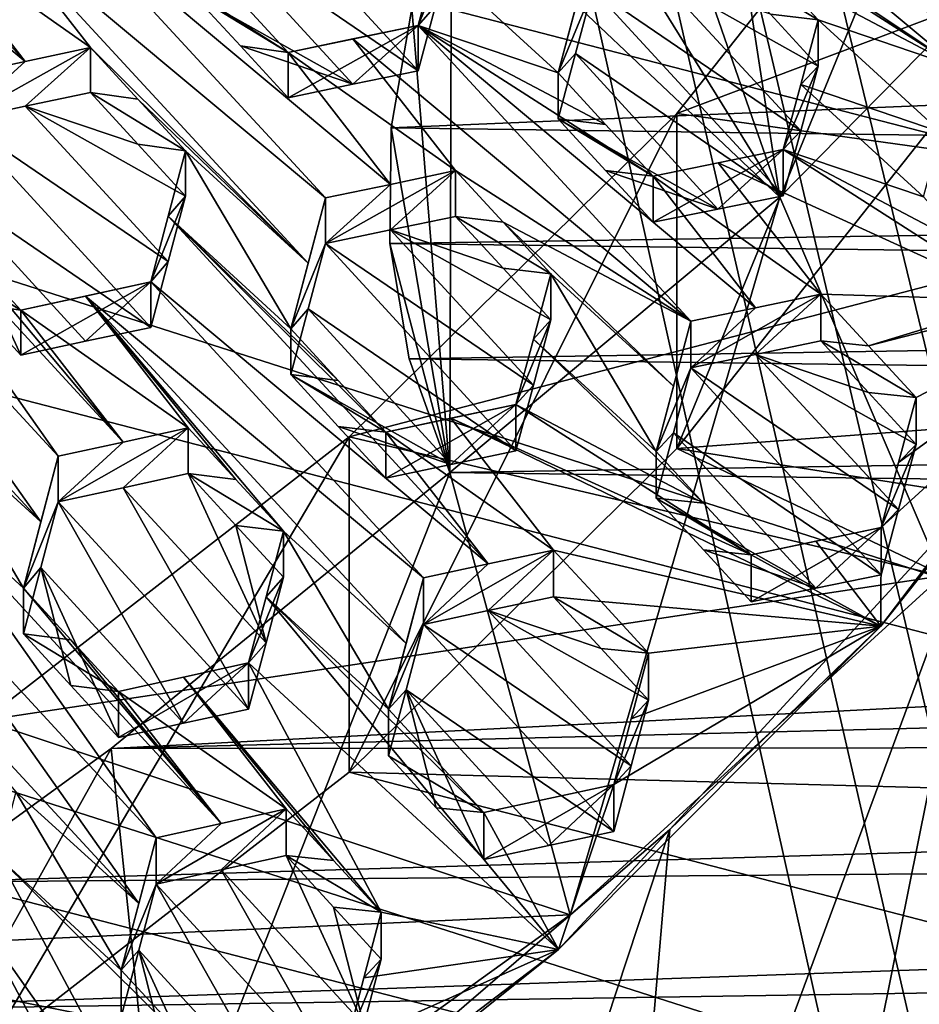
# Model space of a CAD drawing. Header units: metres. Extents: x -22 to 22, y 0 to 204.
# Tile 117 of 256: x 4.4 to 6.14, y 12.43 to 14.33. Entities that reach past the tile are written whole.
import ezdxf

# ---------------------------------------------------------------- set-up
doc = ezdxf.new("R2010")
doc.units = ezdxf.units.M
doc.layers.add('solid_002_SW0002', color=7, linetype='CONTINUOUS')
doc.layers.add('solid_002_SW0002_01', color=7, linetype='CONTINUOUS')

msp = doc.modelspace()

# ---------------------------------------------------------------- linework, layer by layer
at = {"layer": 'solid_002_SW0002'}
for points in [[(7.330033, 6.201028, 222.337723), (-0.000125, 6.009099, 222.530045), (-0.000125, 39.062069, 222.530045)], [(7.539723, 6.213904, 222.33223), (7.330033, 6.201028, 222.337723), (-0.000125, 39.062069, 222.530045)], [(7.745979, 6.240901, 222.326813), (7.539723, 6.213904, 222.33223), (-0.000125, 39.062069, 222.530045)], [(7.948801, 6.282018, 222.321487), (7.745979, 6.240901, 222.326813), (-0.000125, 39.062069, 222.530045)], [(8.148396, 6.337333, 222.316254), (7.948801, 6.282018, 222.321487), (-0.000125, 39.062069, 222.530045)], [(8.346459, 6.407481, 222.311066), (8.148396, 6.337333, 222.316254), (-0.000125, 39.062069, 222.530045)], [(8.540717, 6.491611, 222.305969), (8.346459, 6.407481, 222.311066), (-0.000125, 39.062069, 222.530045)], [(8.727814, 6.588467, 222.301056), (8.540717, 6.491611, 222.305969), (-0.000125, 39.062069, 222.530045)], [(8.906004, 6.697614, 222.296387), (8.727814, 6.588467, 222.301056), (-0.000125, 39.062069, 222.530045)], [(9.077606, 6.820176, 222.29187), (8.906004, 6.697614, 222.296387), (-0.000125, 39.062069, 222.530045)], [(9.240612, 6.954489, 222.287598), (9.077606, 6.820176, 222.29187), (-0.000125, 39.062069, 222.530045)], [(9.392625, 7.09867, 222.283615), (9.240612, 6.954489, 222.287598), (-0.000125, 39.062069, 222.530045)], [(9.533943, 7.253393, 222.279907), (9.392625, 7.09867, 222.283615), (-0.000125, 39.062069, 222.530045)], [(9.665215, 7.418948, 222.276459), (9.533943, 7.253393, 222.279907), (-0.000125, 39.062069, 222.530045)], [(9.784578, 7.59288, 222.273331), (9.665215, 7.418948, 222.276459), (-0.000125, 39.062069, 222.530045)], [(9.89038, 7.773118, 222.270554), (9.784578, 7.59288, 222.273331), (-0.000125, 39.062069, 222.530045)], [(9.983701, 7.961953, 222.268112), (9.89038, 7.773118, 222.270554), (-0.000125, 39.062069, 222.530045)], [(10.064153, 8.15771, 222.265991), (9.983701, 7.961953, 222.268112), (-0.000125, 39.062069, 222.530045)], [(10.130554, 8.357121, 222.264252), (10.064153, 8.15771, 222.265991), (-0.000125, 39.062069, 222.530045)], [(10.182102, 8.557965, 222.262894), (10.130554, 8.357121, 222.264252), (-0.000125, 39.062069, 222.530045)], [(10.219395, 8.761897, 222.261917), (10.182102, 8.557965, 222.262894), (-0.000125, 39.062069, 222.530045)], [(10.242505, 8.96912, 222.261322), (10.219395, 8.761897, 222.261917), (-0.000125, 39.062069, 222.530045)], [(10.251433, 9.179632, 222.261078), (10.242505, 8.96912, 222.261322), (-0.000125, 39.062069, 222.530045)], [(10.452456, 38.787868, 222.255814), (10.251433, 9.179632, 222.261078), (-0.000125, 39.062069, 222.530045)], [(15.431576, 33.648762, 223.952362), (-15.431306, 33.548271, 223.951843), (-15.319921, 9.159238, 223.824142)], [(8.043475, 12.659388, 197.128784), (-8.043475, 16.822996, 196.013153), (-7.7389, 17.710806, 195.775253)], [(7.7389, 11.77158, 197.366669), (-8.239264, 15.907071, 196.25856), (-8.043475, 16.822996, 196.013153)], [(7.7389, 11.77158, 197.366669), (-8.323321, 14.981074, 196.506683), (-8.239264, 15.907071, 196.25856)], [(7.332353, 10.929029, 197.592422), (-8.29563, 14.043318, 196.757965), (-8.323321, 14.981074, 196.506683)], [(7.7389, 11.77158, 197.366669), (7.332353, 10.929029, 197.592422), (-8.323321, 14.981074, 196.506683)], [(6.822947, 10.130286, 197.806458), (-8.155832, 13.118854, 197.005661), (-8.29563, 14.043318, 196.757965)], [(7.332353, 10.929029, 197.592422), (6.822947, 10.130286, 197.806458), (-8.29563, 14.043318, 196.757965)], [(6.223329, 9.397194, 198.002884), (-7.90552, 12.214004, 197.248123), (-8.155832, 13.118854, 197.005661)], [(6.822947, 10.130286, 197.806458), (6.223329, 9.397194, 198.002884), (-8.155832, 13.118854, 197.005661)]]:
    msp.add_3dface(points, dxfattribs=at)
at = {"layer": 'solid_002_SW0002_01'}
for points in [[(15.431576, 33.648762, 223.952362), (-15.319921, 9.159238, 223.824142), (15.31992, 9.159238, 223.824142)], [(8.239264, 13.575314, 196.883362), (-7.7389, 17.710806, 195.775253), (8.323321, 14.50131, 196.635239)], [(8.043475, 12.659388, 197.128784), (-7.7389, 17.710806, 195.775253), (8.239264, 13.575314, 196.883362)], [(7.7389, 11.77158, 197.366669), (-8.043475, 16.822996, 196.013153), (8.043475, 12.659388, 197.128784)], [(5.868551, 13.991044, 217.529251), (5.488754, 15.084814, 217.832794), (5.661208, 15.337448, 217.791718)], [(6.448062, 14.580951, 217.371185), (5.868551, 13.991044, 217.529251), (5.661208, 15.337448, 217.791718)], [(5.868551, 13.991044, 217.529251), (5.345315, 14.835557, 217.856033), (5.488754, 15.084814, 217.832794)], [(3.793685, 14.924426, 211.29599), (3.759967, 14.797498, 211.308502), (4.411679, 14.25301, 211.181732)], [(4.214138, 14.507664, 211.216629), (3.793685, 14.924426, 211.29599), (4.411679, 14.25301, 211.181732)], [(5.669663, 13.505888, 210.929947), (5.669669, 14.152943, 213.344772), (6.220949, 14.849148, 213.158218)], [(5.669663, 13.505888, 210.929947), (6.220949, 14.849148, 213.158218), (6.220942, 14.202089, 210.743408)], [(6.220949, 14.849148, 213.158218), (5.669669, 14.152943, 213.344772), (7.360616, 14.789499, 213.17421)], [(5.868551, 13.991044, 217.529251), (5.234831, 14.591885, 217.86232), (5.345315, 14.835557, 217.856033)], [(6.337752, 14.266387, 210.697647), (5.686407, 14.811313, 210.825653), (5.560082, 14.785991, 210.861938)], [(5.686407, 14.811313, 210.825653), (6.464002, 14.291656, 210.66124), (6.140577, 14.520069, 210.728531)], [(6.337752, 14.266387, 210.697647), (6.464002, 14.291656, 210.66124), (5.686407, 14.811313, 210.825653)], [(3.759967, 14.797498, 211.308502), (4.286607, 14.22617, 211.211044), (4.411679, 14.25301, 211.181732)], [(5.669669, 14.152943, 213.344772), (6.818501, 13.993216, 213.387573), (7.360616, 14.789499, 213.17421)], [(5.560082, 14.785991, 210.861938), (5.435452, 14.760889, 210.897278), (6.213047, 14.241324, 210.733215)], [(6.337752, 14.266387, 210.697647), (5.560082, 14.785991, 210.861938), (6.213047, 14.241324, 210.733215)], [(5.758876, 14.532495, 210.830063), (6.213047, 14.241324, 210.733215), (5.435452, 14.760889, 210.897278)], [(4.769215, 14.509166, 210.757019), (5.170218, 14.235041, 210.669373), (4.802795, 14.634742, 210.74147)], [(5.203866, 14.360771, 210.653427), (4.802795, 14.634742, 210.74147), (5.170218, 14.235041, 210.669373)], [(5.231467, 13.459406, 217.671707), (5.158511, 14.355242, 217.85289), (5.234831, 14.591885, 217.86232)], [(5.868551, 13.991044, 217.529251), (5.231467, 13.459406, 217.671707), (5.234831, 14.591885, 217.86232)], [(6.181967, 13.260321, 213.583939), (5.868551, 13.991044, 217.529251), (6.448062, 14.580951, 217.371185)], [(4.465093, 14.560892, 211.155472), (4.339141, 14.534264, 211.186478), (4.991733, 13.989669, 211.058411)], [(4.465093, 14.560892, 211.155472), (4.991733, 13.989669, 211.058411), (5.116718, 14.015999, 211.027283)], [(4.919263, 14.270481, 211.061447), (4.465093, 14.560892, 211.155472), (5.116718, 14.015999, 211.027283)], [(4.919263, 14.270481, 211.061447), (4.827249, 14.370269, 211.078339), (4.465093, 14.560892, 211.155472)], [(4.339141, 14.534264, 211.186478), (4.214138, 14.507664, 211.216629), (4.537562, 14.279854, 211.151596)], [(4.339141, 14.534264, 211.186478), (4.958176, 13.863686, 211.072128), (4.991733, 13.989669, 211.058411)], [(4.339141, 14.534264, 211.186478), (4.537562, 14.279854, 211.151596), (4.958176, 13.863686, 211.072128)], [(5.850458, 14.433335, 210.813843), (6.213047, 14.241324, 210.733215), (5.758876, 14.532495, 210.830063)], [(4.214138, 14.507664, 211.216629), (4.411679, 14.25301, 211.181732), (4.537562, 14.279854, 211.151596)], [(4.769215, 14.509166, 210.757019), (4.735552, 14.38308, 210.771866), (5.044162, 14.209051, 210.702881)], [(4.769215, 14.509166, 210.757019), (5.044162, 14.209051, 210.702881), (5.170218, 14.235041, 210.669373)], [(5.237462, 14.48612, 210.636795), (5.170218, 14.322774, 210.996796), (5.203866, 14.44837, 210.980347)], [(5.203866, 14.360771, 210.653427), (5.170218, 14.322774, 210.996796), (5.237462, 14.48612, 210.636795)], [(5.440678, 14.231132, 210.934784), (5.507921, 14.481623, 210.900009), (5.474318, 14.356535, 210.917725)], [(5.507921, 14.393456, 210.570969), (5.507921, 14.481623, 210.900009), (5.440678, 14.231132, 210.934784)], [(12.785872, 14.445898, 217.658936), (5.158511, 14.355242, 217.85289), (5.118483, 14.125289, 217.828812)], [(12.819774, 14.018957, 217.607788), (12.785872, 14.445898, 217.658936), (5.118483, 14.125289, 217.828812)], [(5.440678, 14.231132, 210.934784), (5.203866, 14.44837, 210.980347), (5.170218, 14.322774, 210.996796)], [(5.440678, 14.231132, 210.934784), (5.474318, 14.356535, 210.917725), (5.203866, 14.44837, 210.980347)], [(5.758876, 14.443876, 210.499344), (5.942587, 14.333577, 210.797501), (5.850458, 14.433335, 210.813843)], [(5.850461, 14.344373, 210.481842), (5.942587, 14.333577, 210.797501), (5.758876, 14.443876, 210.499344)], [(5.850458, 14.433335, 210.813843), (5.942587, 14.333577, 210.797501), (6.213047, 14.241324, 210.733215)], [(5.632632, 14.418574, 210.535614), (5.507921, 14.393456, 210.570969), (5.908978, 14.11927, 210.482346)], [(5.632632, 14.418574, 210.535614), (5.908978, 14.11927, 210.482346), (5.942587, 14.244272, 210.464218)], [(5.850461, 14.344373, 210.481842), (5.632632, 14.418574, 210.535614), (5.942587, 14.244272, 210.464218)], [(5.507921, 14.393456, 210.570969), (5.440678, 14.231132, 210.934784), (5.47432, 14.26825, 210.588211)], [(5.507921, 14.393456, 210.570969), (5.47432, 14.26825, 210.588211), (5.875344, 13.994005, 210.499817)], [(5.507921, 14.393456, 210.570969), (5.875344, 13.994005, 210.499817), (5.908978, 14.11927, 210.482346)], [(4.827249, 14.370269, 211.078339), (4.919263, 14.270481, 211.061447), (4.735552, 14.38308, 210.771866)], [(4.827248, 14.283292, 210.753738), (4.735552, 14.38308, 210.771866), (4.919263, 14.270481, 211.061447)], [(4.827248, 14.283292, 210.753738), (5.044162, 14.209051, 210.702881), (4.735552, 14.38308, 210.771866)], [(5.231467, 13.459406, 217.671707), (5.118483, 14.125289, 217.828812), (5.158511, 14.355242, 217.85289)], [(5.203866, 14.360771, 210.653427), (5.170218, 14.235041, 210.669373), (5.170218, 14.322774, 210.996796)], [(5.850461, 14.344373, 210.481842), (5.942587, 14.244272, 210.464218), (5.942587, 14.333577, 210.797501)], [(5.908978, 14.208695, 210.816071), (6.179432, 14.116556, 210.752274), (5.942587, 14.333577, 210.797501)], [(5.908978, 14.208695, 210.816071), (5.942587, 14.333577, 210.797501), (5.942587, 14.244272, 210.464218)], [(5.942587, 14.333577, 210.797501), (6.179432, 14.116556, 210.752274), (6.213047, 14.241324, 210.733215)], [(5.170218, 14.322774, 210.996796), (4.919263, 14.270481, 211.061447), (5.04418, 14.296582, 211.029541)], [(4.919263, 14.183152, 210.735535), (4.919263, 14.270481, 211.061447), (5.170218, 14.322774, 210.996796)], [(5.044162, 14.209051, 210.702881), (4.919263, 14.183152, 210.735535), (5.170218, 14.322774, 210.996796)], [(5.044162, 14.209051, 210.702881), (5.170218, 14.322774, 210.996796), (5.170218, 14.235041, 210.669373)], [(5.170218, 14.322774, 210.996796), (5.04418, 14.296582, 211.029541), (5.696859, 13.751789, 210.900635)], [(5.53233, 14.131788, 210.918152), (5.170218, 14.322774, 210.996796), (5.62439, 14.032, 210.901428)], [(5.821785, 13.777715, 210.868057), (5.62439, 14.032, 210.901428), (5.170218, 14.322774, 210.996796)], [(5.821785, 13.777715, 210.868057), (5.170218, 14.322774, 210.996796), (5.696859, 13.751789, 210.900635)], [(5.53233, 14.131788, 210.918152), (5.440678, 14.231132, 210.934784), (5.170218, 14.322774, 210.996796)], [(5.04418, 14.296582, 211.029541), (4.919263, 14.270481, 211.061447), (5.242688, 14.042392, 210.995377)], [(5.04418, 14.296582, 211.029541), (5.242688, 14.042392, 210.995377), (5.696859, 13.751789, 210.900635)], [(4.537562, 14.279854, 211.151596), (4.411679, 14.25301, 211.181732), (4.286607, 14.139943, 210.889252)], [(4.411686, 14.166608, 210.859268), (4.537562, 14.279854, 211.151596), (4.286607, 14.139943, 210.889252)], [(4.411686, 14.166608, 210.859268), (4.537562, 14.193267, 210.828445), (4.537562, 14.279854, 211.151596)], [(4.62933, 14.180306, 211.134644), (4.537562, 14.279854, 211.151596), (4.537562, 14.193267, 210.828445)], [(4.62933, 14.180306, 211.134644), (4.958176, 13.863686, 211.072128), (4.537562, 14.279854, 211.151596)], [(4.827248, 14.283292, 210.753738), (4.919263, 14.270481, 211.061447), (4.919263, 14.183152, 210.735535)], [(4.827248, 14.283292, 210.753738), (4.919263, 14.183152, 210.735535), (5.044162, 14.209051, 210.702881)], [(4.919263, 14.270481, 211.061447), (5.116718, 14.015999, 211.027283), (5.242688, 14.042392, 210.995377)], [(5.47432, 14.26825, 210.588211), (5.440678, 14.142705, 210.604767), (5.749234, 13.968377, 210.534729)], [(5.47432, 14.26825, 210.588211), (5.440678, 14.231132, 210.934784), (5.440678, 14.142705, 210.604767)], [(5.47432, 14.26825, 210.588211), (5.749234, 13.968377, 210.534729), (5.875344, 13.994005, 210.499817)], [(4.411679, 14.25301, 211.181732), (4.286607, 14.22617, 211.211044), (4.286607, 14.139943, 210.889252)], [(5.875344, 14.083554, 210.834015), (5.908978, 14.208695, 210.816071), (5.942587, 14.244272, 210.464218)], [(5.908978, 14.11927, 210.482346), (5.875344, 14.083554, 210.834015), (5.942587, 14.244272, 210.464218)], [(5.440678, 14.142705, 210.604767), (5.440678, 14.231132, 210.934784), (5.53233, 14.131788, 210.918152)], [(5.669663, 13.505888, 210.929947), (6.220942, 14.202089, 210.743408), (7.701801, 13.658359, 210.889099)], [(5.875344, 14.083554, 210.834015), (6.145803, 13.991569, 210.770721), (5.908978, 14.208695, 210.816071)], [(5.908978, 14.208695, 210.816071), (6.145803, 13.991569, 210.770721), (6.179432, 14.116556, 210.752274)], [(3.982657, 14.189937, 211.278748), (3.948905, 14.062293, 211.289063), (4.475545, 13.49107, 211.192017)], [(3.982657, 14.189937, 211.278748), (4.475545, 13.49107, 211.192017), (4.600774, 13.518469, 211.164627)], [(4.219364, 13.972498, 211.233948), (3.982657, 14.189937, 211.278748), (4.600774, 13.518469, 211.164627)], [(4.629331, 14.093369, 210.810196), (4.537562, 14.193267, 210.828445), (4.411686, 14.166608, 210.859268)], [(4.62933, 14.180306, 211.134644), (4.537562, 14.193267, 210.828445), (4.721274, 14.080567, 211.117661)], [(4.629331, 14.093369, 210.810196), (4.721274, 14.080567, 211.117661), (4.537562, 14.193267, 210.828445)], [(4.62933, 14.180306, 211.134644), (4.721274, 14.080567, 211.117661), (4.958176, 13.863686, 211.072128)], [(4.687731, 13.866997, 210.80426), (4.411686, 14.166608, 210.859268), (4.286607, 14.139943, 210.889252)], [(4.629331, 14.093369, 210.810196), (4.411686, 14.166608, 210.859268), (4.721274, 13.993281, 210.791901)], [(4.687731, 13.866997, 210.80426), (4.721274, 13.993281, 210.791901), (4.411686, 14.166608, 210.859268)], [(5.941826, 11.785501, 211.339172), (6.808743, 14.178736, 210.697906), (6.275728, 13.442966, 210.89505)], [(5.941826, 11.785501, 211.339172), (6.319546, 12.129995, 211.246857), (6.808743, 14.178736, 210.697906)], [(5.669669, 14.152943, 213.344772), (5.037236, 13.528365, 213.512115), (6.818501, 13.993216, 213.387573)], [(5.037237, 12.881317, 211.097305), (5.037236, 13.528365, 213.512115), (5.669669, 14.152943, 213.344772)], [(5.037237, 12.881317, 211.097305), (5.669669, 14.152943, 213.344772), (5.669663, 13.505888, 210.929947)], [(5.53233, 14.131788, 210.918152), (5.62439, 14.032, 210.901428), (5.440678, 14.142705, 210.604767)], [(5.440678, 14.142705, 210.604767), (5.62439, 14.032, 210.901428), (5.532328, 14.043017, 210.586838)], [(5.440678, 14.142705, 210.604767), (5.532328, 14.043017, 210.586838), (5.749234, 13.968377, 210.534729)], [(4.253096, 14.013431, 210.900314), (4.65403, 13.739944, 210.81604), (4.286607, 14.139943, 210.889252)], [(4.687731, 13.866997, 210.80426), (4.286607, 14.139943, 210.889252), (4.65403, 13.739944, 210.81604)], [(5.231467, 13.459406, 217.671707), (5.11543, 13.901869, 217.790985), (5.118483, 14.125289, 217.828812)], [(12.819774, 14.018957, 217.607788), (5.118483, 14.125289, 217.828812), (5.11543, 13.901869, 217.790985)], [(5.908978, 14.11927, 210.482346), (5.875344, 13.994005, 210.499817), (5.875344, 14.083554, 210.834015)], [(4.629331, 14.093369, 210.810196), (4.721274, 13.993281, 210.791901), (4.721274, 14.080567, 211.117661)], [(4.721274, 14.080567, 211.117661), (4.687733, 13.954453, 211.130646), (4.92449, 13.737056, 211.085266)], [(4.721274, 13.993281, 210.791901), (4.687733, 13.954453, 211.130646), (4.721274, 14.080567, 211.117661)], [(4.721274, 14.080567, 211.117661), (4.92449, 13.737056, 211.085266), (4.958176, 13.863686, 211.072128)], [(5.62439, 14.032, 210.901428), (5.74925, 14.057712, 210.868118), (5.875344, 14.083554, 210.834015)], [(5.62439, 13.94288, 210.568817), (5.62439, 14.032, 210.901428), (5.875344, 14.083554, 210.834015)], [(5.749234, 13.968377, 210.534729), (5.62439, 13.94288, 210.568817), (5.875344, 14.083554, 210.834015)], [(5.749234, 13.968377, 210.534729), (5.875344, 14.083554, 210.834015), (5.875344, 13.994005, 210.499817)], [(6.329515, 13.792552, 210.737793), (5.875344, 14.083554, 210.834015), (5.74925, 14.057712, 210.868118)], [(6.23743, 13.892311, 210.754303), (6.145803, 13.991569, 210.770721), (5.875344, 14.083554, 210.834015)], [(6.329515, 13.792552, 210.737793), (6.23743, 13.892311, 210.754303), (5.875344, 14.083554, 210.834015)], [(4.442052, 13.364313, 211.201904), (3.948905, 14.062293, 211.289063), (3.823243, 14.034553, 211.315628)], [(4.442052, 13.364313, 211.201904), (4.475545, 13.49107, 211.192017), (3.948905, 14.062293, 211.289063)], [(5.947814, 13.803745, 210.834732), (5.74925, 14.057712, 210.868118), (5.62439, 14.032, 210.901428)], [(6.329515, 13.792552, 210.737793), (5.74925, 14.057712, 210.868118), (5.947814, 13.803745, 210.834732)], [(4.442052, 13.364313, 211.201904), (3.823243, 14.034553, 211.315628), (4.205086, 13.580638, 211.246292)], [(5.242688, 14.042392, 210.995377), (4.991733, 13.901714, 210.730164), (5.116724, 13.927853, 210.698318)], [(5.242688, 14.042392, 210.995377), (5.116718, 14.015999, 211.027283), (4.991733, 13.901714, 210.730164)], [(5.242688, 14.042392, 210.995377), (5.116724, 13.927853, 210.698318), (5.242688, 13.954045, 210.665665)], [(5.334388, 13.94295, 210.978561), (5.242688, 14.042392, 210.995377), (5.242688, 13.954045, 210.665665)], [(5.334388, 13.94295, 210.978561), (5.696859, 13.751789, 210.900635), (5.242688, 14.042392, 210.995377)], [(5.532328, 14.043017, 210.586838), (5.62439, 14.032, 210.901428), (5.62439, 13.94288, 210.568817)], [(5.532328, 14.043017, 210.586838), (5.62439, 13.94288, 210.568817), (5.749234, 13.968377, 210.534729)], [(5.821785, 13.777715, 210.868057), (5.947814, 13.803745, 210.834732), (5.62439, 14.032, 210.901428)], [(4.253096, 14.013431, 210.900314), (4.528248, 13.712955, 210.845535), (4.65403, 13.739944, 210.81604)], [(4.253096, 14.013431, 210.900314), (4.403076, 13.685925, 210.874252), (4.528248, 13.712955, 210.845535)], [(4.311132, 13.786015, 210.892548), (4.403076, 13.685925, 210.874252), (4.253096, 14.013431, 210.900314)], [(5.116718, 14.015999, 211.027283), (4.991733, 13.989669, 211.058411), (4.991733, 13.901714, 210.730164)], [(12.847267, 13.802422, 217.561798), (12.819774, 14.018957, 217.607788), (5.11543, 13.901869, 217.790985)], [(4.721274, 13.993281, 210.791901), (4.65403, 13.827569, 211.143066), (4.687733, 13.954453, 211.130646)], [(4.687731, 13.866997, 210.80426), (4.65403, 13.827569, 211.143066), (4.721274, 13.993281, 210.791901)], [(4.92449, 13.737056, 211.085266), (4.991733, 13.901714, 210.730164), (4.991733, 13.989669, 211.058411)], [(4.958176, 13.863686, 211.072128), (4.92449, 13.737056, 211.085266), (4.991733, 13.989669, 211.058411)], [(5.037236, 13.528365, 213.512115), (6.181967, 13.260321, 213.583939), (6.818501, 13.993216, 213.387573)], [(5.463736, 12.606127, 213.759232), (5.231467, 13.459406, 217.671707), (5.868551, 13.991044, 217.529251)], [(6.181967, 13.260321, 213.583939), (5.463736, 12.606127, 213.759232), (5.868551, 13.991044, 217.529251)], [(4.219364, 13.972498, 211.233948), (4.600774, 13.518469, 211.164627), (4.403076, 13.773211, 211.200012)], [(4.219364, 13.885911, 210.910797), (4.219364, 13.972498, 211.233948), (4.403076, 13.773211, 211.200012)], [(5.30582, 13.283112, 211.016342), (4.687733, 13.954453, 211.130646), (4.65403, 13.827569, 211.143066)], [(5.016292, 13.637466, 211.068283), (4.92449, 13.737056, 211.085266), (4.687733, 13.954453, 211.130646)], [(5.108202, 13.53776, 211.0513), (5.016292, 13.637466, 211.068283), (4.687733, 13.954453, 211.130646)], [(5.30582, 13.283112, 211.016342), (5.108202, 13.53776, 211.0513), (4.687733, 13.954453, 211.130646)], [(5.33439, 13.854255, 210.647537), (5.242688, 13.954045, 210.665665), (5.116724, 13.927853, 210.698318)], [(5.4264, 13.843169, 210.96167), (5.242688, 13.954045, 210.665665), (5.33439, 13.854255, 210.647537)], [(5.334388, 13.94295, 210.978561), (5.242688, 13.954045, 210.665665), (5.4264, 13.843169, 210.96167)], [(5.334388, 13.94295, 210.978561), (5.663276, 13.626155, 210.916016), (5.696859, 13.751789, 210.900635)], [(5.334388, 13.94295, 210.978561), (5.4264, 13.843169, 210.96167), (5.663276, 13.626155, 210.916016)], [(5.116724, 13.927853, 210.698318), (4.991733, 13.901714, 210.730164), (5.392826, 13.628215, 210.64357)], [(5.116724, 13.927853, 210.698318), (5.392826, 13.628215, 210.64357), (5.4264, 13.754127, 210.629364)], [(5.33439, 13.854255, 210.647537), (5.116724, 13.927853, 210.698318), (5.4264, 13.754127, 210.629364)], [(4.92449, 13.737056, 211.085266), (4.958179, 13.775584, 210.743271), (4.991733, 13.901714, 210.730164)], [(4.991733, 13.901714, 210.730164), (4.958179, 13.775584, 210.743271), (5.359156, 13.501777, 210.657196)], [(4.991733, 13.901714, 210.730164), (5.359156, 13.501777, 210.657196), (5.392826, 13.628215, 210.64357)], [(5.231467, 13.459406, 217.671707), (5.153297, 13.679233, 217.738556), (5.11543, 13.901869, 217.790985)], [(12.847267, 13.802422, 217.561798), (5.11543, 13.901869, 217.790985), (5.153297, 13.679233, 217.738556)], [(4.311132, 13.786015, 210.892548), (4.219364, 13.885911, 210.910797), (4.403076, 13.773211, 211.200012)], [(4.687731, 13.866997, 210.80426), (4.65403, 13.739944, 210.81604), (4.65403, 13.827569, 211.143066)], [(5.4264, 13.843169, 210.96167), (5.33439, 13.854255, 210.647537), (5.4264, 13.754127, 210.629364)], [(5.4264, 13.843169, 210.96167), (5.4264, 13.754127, 210.629364), (5.392827, 13.717411, 210.97644)], [(5.4264, 13.843169, 210.96167), (5.392827, 13.717411, 210.97644), (5.629616, 13.500075, 210.930847)], [(5.4264, 13.843169, 210.96167), (5.629616, 13.500075, 210.930847), (5.663276, 13.626155, 210.916016)], [(6.039476, 13.704391, 210.8181), (6.131526, 13.604616, 210.801376), (6.609873, 13.850697, 210.659805)], [(6.58047, 13.843512, 210.668167), (6.039476, 13.704391, 210.8181), (6.609873, 13.850697, 210.659805)], [(6.58047, 13.843512, 210.668167), (6.329515, 13.792552, 210.737793), (6.039476, 13.704391, 210.8181)], [(6.275728, 13.442966, 210.89505), (6.609873, 13.850697, 210.659805), (6.063736, 13.163219, 210.844025)], [(6.064282, 13.353389, 210.833405), (6.063736, 13.163219, 210.844025), (6.609873, 13.850697, 210.659805)], [(6.097933, 13.479187, 210.817657), (6.064282, 13.353389, 210.833405), (6.609873, 13.850697, 210.659805)], [(6.131526, 13.604616, 210.801376), (6.097933, 13.479187, 210.817657), (6.609873, 13.850697, 210.659805)], [(4.403076, 13.773211, 211.200012), (4.528263, 13.80041, 211.171921), (4.65403, 13.827569, 211.143066)], [(4.403076, 13.685925, 210.874252), (4.403076, 13.773211, 211.200012), (4.65403, 13.827569, 211.143066)], [(4.528248, 13.712955, 210.845535), (4.403076, 13.685925, 210.874252), (4.65403, 13.827569, 211.143066)], [(4.528248, 13.712955, 210.845535), (4.65403, 13.827569, 211.143066), (4.65403, 13.739944, 210.81604)], [(5.180671, 13.256241, 211.045624), (4.65403, 13.827569, 211.143066), (4.528263, 13.80041, 211.171921)], [(5.180671, 13.256241, 211.045624), (5.30582, 13.283112, 211.016342), (4.65403, 13.827569, 211.143066)], [(4.7265, 13.545813, 211.136505), (4.528263, 13.80041, 211.171921), (4.403076, 13.773211, 211.200012)], [(4.818302, 13.446223, 211.119537), (4.528263, 13.80041, 211.171921), (4.7265, 13.545813, 211.136505)], [(4.818302, 13.446223, 211.119537), (4.910212, 13.346517, 211.102539), (4.528263, 13.80041, 211.171921)], [(5.147135, 13.129828, 211.057419), (4.528263, 13.80041, 211.171921), (4.910212, 13.346517, 211.102539)], [(5.147135, 13.129828, 211.057419), (5.180671, 13.256241, 211.045624), (4.528263, 13.80041, 211.171921)], [(12.882578, 13.580415, 217.499939), (12.847267, 13.802422, 217.561798), (5.153297, 13.679233, 217.738556)], [(5.821785, 13.777715, 210.868057), (5.696859, 13.662062, 210.565765), (5.947814, 13.803745, 210.834732)], [(5.821791, 13.687784, 210.532425), (5.947814, 13.803745, 210.834732), (5.696859, 13.662062, 210.565765)], [(5.947814, 13.713602, 210.498322), (5.947814, 13.803745, 210.834732), (5.821791, 13.687784, 210.532425)], [(6.329515, 13.792552, 210.737793), (5.947814, 13.803745, 210.834732), (6.039476, 13.704391, 210.8181)], [(5.947814, 13.713602, 210.498322), (6.039476, 13.704391, 210.8181), (5.947814, 13.803745, 210.834732)], [(4.311132, 13.786015, 210.892548), (4.403076, 13.773211, 211.200012), (4.403076, 13.685925, 210.874252)], [(4.7265, 13.545813, 211.136505), (4.403076, 13.773211, 211.200012), (4.600774, 13.518469, 211.164627)], [(4.958179, 13.775584, 210.743271), (4.92449, 13.648775, 210.755798), (5.233291, 13.475269, 210.688568)], [(4.92449, 13.737056, 211.085266), (4.92449, 13.648775, 210.755798), (4.958179, 13.775584, 210.743271)], [(4.958179, 13.775584, 210.743271), (5.233291, 13.475269, 210.688568), (5.359156, 13.501777, 210.657196)], [(5.821785, 13.777715, 210.868057), (5.696859, 13.751789, 210.900635), (5.696859, 13.662062, 210.565765)], [(5.359156, 13.591127, 210.990662), (5.4264, 13.754127, 210.629364), (5.392826, 13.628215, 210.64357)], [(5.392827, 13.717411, 210.97644), (5.4264, 13.754127, 210.629364), (5.359156, 13.591127, 210.990662)], [(5.696859, 13.751789, 210.900635), (5.663276, 13.626155, 210.916016), (5.629616, 13.500075, 210.930847)], [(5.696859, 13.662062, 210.565765), (5.696859, 13.751789, 210.900635), (5.629616, 13.500075, 210.930847)], [(4.92449, 13.648775, 210.755798), (4.92449, 13.737056, 211.085266), (5.016292, 13.637466, 211.068283)], [(5.721351, 13.40058, 210.913956), (5.392827, 13.717411, 210.97644), (5.359156, 13.591127, 210.990662)], [(5.721351, 13.40058, 210.913956), (5.629616, 13.500075, 210.930847), (5.392827, 13.717411, 210.97644)], [(6.039478, 13.6139, 210.480392), (5.947814, 13.713602, 210.498322), (5.821791, 13.687784, 210.532425)], [(5.947814, 13.713602, 210.498322), (6.131526, 13.604616, 210.801376), (6.039476, 13.704391, 210.8181)], [(6.039478, 13.6139, 210.480392), (6.131526, 13.604616, 210.801376), (5.947814, 13.713602, 210.498322)], [(5.821791, 13.687784, 210.532425), (5.696859, 13.662062, 210.565765), (6.097932, 13.388209, 210.478134)], [(5.821791, 13.687784, 210.532425), (6.097932, 13.388209, 210.478134), (6.131526, 13.51378, 210.462372)], [(6.039478, 13.6139, 210.480392), (5.821791, 13.687784, 210.532425), (6.131526, 13.51378, 210.462372)], [(12.882578, 13.580415, 217.499939), (5.153297, 13.679233, 217.738556), (5.231467, 13.459406, 217.671707)], [(4.92449, 13.648775, 210.755798), (5.016292, 13.548836, 210.737518), (5.233291, 13.475269, 210.688568)], [(5.108202, 13.53776, 211.0513), (5.016292, 13.548836, 210.737518), (4.92449, 13.648775, 210.755798)], [(5.016292, 13.637466, 211.068283), (5.108202, 13.53776, 211.0513), (4.92449, 13.648775, 210.755798)], [(5.663278, 13.536291, 210.580597), (5.696859, 13.662062, 210.565765), (5.629616, 13.500075, 210.930847)], [(6.064282, 13.26227, 210.493347), (5.696859, 13.662062, 210.565765), (5.663278, 13.536291, 210.580597)], [(5.669663, 13.505888, 210.929947), (7.701801, 13.658359, 210.889099), (7.411798, 13.232345, 211.00325)], [(6.064282, 13.26227, 210.493347), (6.097932, 13.388209, 210.478134), (5.696859, 13.662062, 210.565765)], [(5.359156, 13.591127, 210.990662), (5.392826, 13.628215, 210.64357), (5.359156, 13.501777, 210.657196)], [(6.039478, 13.6139, 210.480392), (6.131526, 13.51378, 210.462372), (6.131526, 13.604616, 210.801376)], [(5.359156, 13.591127, 210.990662), (5.233291, 13.475269, 210.688568), (5.108202, 13.448779, 210.719208)], [(5.359156, 13.591127, 210.990662), (5.108202, 13.448779, 210.719208), (5.108202, 13.53776, 211.0513)], [(5.359156, 13.591127, 210.990662), (5.108202, 13.53776, 211.0513), (5.233305, 13.564435, 211.021332)], [(5.359156, 13.591127, 210.990662), (5.359156, 13.501777, 210.657196), (5.233291, 13.475269, 210.688568)], [(5.813327, 13.300823, 210.897034), (5.359156, 13.591127, 210.990662), (5.233305, 13.564435, 211.021332)], [(5.813327, 13.300823, 210.897034), (5.721351, 13.40058, 210.913956), (5.359156, 13.591127, 210.990662)], [(6.131526, 13.51378, 210.462372), (6.097933, 13.479187, 210.817657), (6.131526, 13.604616, 210.801376)], [(4.408302, 13.236437, 211.211334), (4.205086, 13.580638, 211.246292), (4.171618, 13.453762, 211.255371)], [(4.408302, 13.236437, 211.211334), (4.442052, 13.364313, 211.201904), (4.205086, 13.580638, 211.246292)], [(12.92641, 13.355827, 217.421371), (12.882578, 13.580415, 217.499939), (5.231467, 13.459406, 217.671707)], [(5.431626, 13.309982, 210.986389), (5.233305, 13.564435, 211.021332), (5.108202, 13.53776, 211.0513)], [(5.813327, 13.300823, 210.897034), (5.233305, 13.564435, 211.021332), (6.063736, 13.163219, 210.844025)], [(5.431626, 13.309982, 210.986389), (6.063736, 13.163219, 210.844025), (5.233305, 13.564435, 211.021332)], [(4.7265, 13.545813, 211.136505), (4.600774, 13.518469, 211.164627), (4.475545, 13.403115, 210.86377)], [(4.600778, 13.430354, 210.83577), (4.7265, 13.545813, 211.136505), (4.475545, 13.403115, 210.86377)], [(4.600778, 13.430354, 210.83577), (4.7265, 13.457531, 210.807037), (4.7265, 13.545813, 211.136505)], [(4.818302, 13.446223, 211.119537), (4.7265, 13.545813, 211.136505), (4.7265, 13.457531, 210.807037)], [(5.016292, 13.548836, 210.737518), (5.108202, 13.448779, 210.719208), (5.233291, 13.475269, 210.688568)], [(5.108202, 13.53776, 211.0513), (5.108202, 13.448779, 210.719208), (5.016292, 13.548836, 210.737518)], [(5.30582, 13.283112, 211.016342), (5.431626, 13.309982, 210.986389), (5.108202, 13.53776, 211.0513)], [(5.663278, 13.536291, 210.580597), (5.629616, 13.500075, 210.930847), (5.629616, 13.41005, 210.594864)], [(5.938355, 13.236156, 210.526245), (5.663278, 13.536291, 210.580597), (5.629616, 13.41005, 210.594864)], [(5.938355, 13.236156, 210.526245), (6.064282, 13.26227, 210.493347), (5.663278, 13.536291, 210.580597)], [(5.037236, 13.528365, 213.512115), (4.33112, 12.980863, 213.658829), (6.181967, 13.260321, 213.583939)], [(4.33113, 12.333822, 211.244003), (4.33112, 12.980863, 213.658829), (5.037236, 13.528365, 213.512115)], [(4.33113, 12.333822, 211.244003), (5.037236, 13.528365, 213.512115), (5.037237, 12.881317, 211.097305)], [(4.600774, 13.518469, 211.164627), (4.475545, 13.49107, 211.192017), (4.475545, 13.403115, 210.86377)], [(5.037237, 12.881317, 211.097305), (5.669663, 13.505888, 210.929947), (7.098385, 12.825654, 211.112228)], [(5.629616, 13.41005, 210.594864), (5.629616, 13.500075, 210.930847), (5.721351, 13.40058, 210.913956)], [(5.669663, 13.505888, 210.929947), (7.411798, 13.232345, 211.00325), (7.098385, 12.825654, 211.112228)], [(6.131526, 13.51378, 210.462372), (6.064282, 13.353389, 210.833405), (6.097933, 13.479187, 210.817657)], [(6.097932, 13.388209, 210.478134), (6.064282, 13.353389, 210.833405), (6.131526, 13.51378, 210.462372)], [(4.408302, 13.236437, 211.211334), (4.475545, 13.403115, 210.86377), (4.475545, 13.49107, 211.192017)], [(4.408302, 13.236437, 211.211334), (4.475545, 13.49107, 211.192017), (4.442052, 13.364313, 211.201904)], [(4.671119, 12.035767, 213.912064), (4.57771, 12.926807, 217.471512), (5.231467, 13.459406, 217.671707)], [(12.92641, 13.355827, 217.421371), (5.231467, 13.459406, 217.671707), (4.57771, 12.926807, 217.471512)], [(4.876691, 13.130815, 210.780869), (4.7265, 13.457531, 210.807037), (4.600778, 13.430354, 210.83577)], [(5.463736, 12.606127, 213.759232), (4.671119, 12.035767, 213.912064), (5.231467, 13.459406, 217.671707)], [(4.818302, 13.446223, 211.119537), (4.7265, 13.457531, 210.807037), (4.910212, 13.346517, 211.102539)], [(4.818302, 13.357593, 210.788757), (4.910212, 13.346517, 211.102539), (4.7265, 13.457531, 210.807037)], [(4.818302, 13.357593, 210.788757), (4.7265, 13.457531, 210.807037), (4.876691, 13.130815, 210.780869)], [(4.664483, 12.75459, 211.167831), (4.171618, 13.453762, 211.255371), (4.137843, 13.325576, 211.263992)], [(4.789811, 12.782456, 211.14209), (4.408302, 13.236437, 211.211334), (4.171618, 13.453762, 211.255371)], [(4.789811, 12.782456, 211.14209), (4.171618, 13.453762, 211.255371), (4.664483, 12.75459, 211.167831)], [(5.544488, 11.463657, 211.4254), (6.275728, 13.442966, 210.89505), (5.656214, 12.770831, 211.07515)], [(5.544488, 11.463657, 211.4254), (5.941826, 11.785501, 211.339172), (6.275728, 13.442966, 210.89505)], [(5.656214, 12.770831, 211.07515), (6.275728, 13.442966, 210.89505), (6.063736, 13.163219, 210.844025)], [(4.842968, 13.003178, 210.790787), (4.600778, 13.430354, 210.83577), (4.475545, 13.403115, 210.86377)], [(4.876691, 13.130815, 210.780869), (4.600778, 13.430354, 210.83577), (4.842968, 13.003178, 210.790787)], [(4.442057, 13.276182, 210.872925), (4.475545, 13.403115, 210.86377), (4.408302, 13.236437, 211.211334)], [(4.717305, 12.975716, 210.818405), (4.475545, 13.403115, 210.86377), (4.442057, 13.276182, 210.872925)], [(4.717305, 12.975716, 210.818405), (4.842968, 13.003178, 210.790787), (4.475545, 13.403115, 210.86377)], [(5.72135, 13.310208, 210.576691), (5.629616, 13.41005, 210.594864), (5.813327, 13.300823, 210.897034)], [(5.72135, 13.310208, 210.576691), (5.938355, 13.236156, 210.526245), (5.629616, 13.41005, 210.594864)], [(5.721351, 13.40058, 210.913956), (5.813327, 13.300823, 210.897034), (5.629616, 13.41005, 210.594864)], [(6.064282, 13.26227, 210.493347), (6.064282, 13.353389, 210.833405), (6.097932, 13.388209, 210.478134)], [(12.97059, 13.137917, 217.328888), (12.92641, 13.355827, 217.421371), (4.57771, 12.926807, 217.471512)], [(4.876691, 13.130815, 210.780869), (4.910212, 13.257536, 210.770462), (4.818302, 13.357593, 210.788757)], [(4.818302, 13.357593, 210.788757), (4.910212, 13.257536, 210.770462), (4.910212, 13.346517, 211.102539)], [(5.113428, 13.002627, 211.068741), (4.910212, 13.346517, 211.102539), (4.876693, 13.219982, 211.113632)], [(4.910212, 13.257536, 210.770462), (4.876693, 13.219982, 211.113632), (4.910212, 13.346517, 211.102539)], [(5.113428, 13.002627, 211.068741), (5.147135, 13.129828, 211.057419), (4.910212, 13.346517, 211.102539)], [(6.064282, 13.353389, 210.833405), (5.813327, 13.300823, 210.897034), (5.938368, 13.327076, 210.865555)], [(5.813327, 13.2101, 210.558456), (5.813327, 13.300823, 210.897034), (6.064282, 13.353389, 210.833405)], [(5.813327, 13.2101, 210.558456), (6.064282, 13.353389, 210.833405), (5.938355, 13.236156, 210.526245)], [(5.938355, 13.236156, 210.526245), (6.064282, 13.353389, 210.833405), (6.064282, 13.26227, 210.493347)], [(6.064282, 13.353389, 210.833405), (5.938368, 13.327076, 210.865555), (6.063736, 13.163219, 210.844025)], [(4.631006, 12.627502, 211.176254), (4.137843, 13.325576, 211.263992), (4.012273, 13.297374, 211.288742)], [(4.631006, 12.627502, 211.176254), (4.664483, 12.75459, 211.167831), (4.137843, 13.325576, 211.263992)], [(5.938368, 13.327076, 210.865555), (5.813327, 13.300823, 210.897034), (6.063736, 13.163219, 210.844025)], [(5.180671, 13.166611, 210.711121), (5.431626, 13.309982, 210.986389), (5.30582, 13.283112, 211.016342)], [(5.305823, 13.193307, 210.681183), (5.431626, 13.309982, 210.986389), (5.180671, 13.166611, 210.711121)], [(5.431626, 13.219995, 210.650543), (5.431626, 13.309982, 210.986389), (5.305823, 13.193307, 210.681183)], [(5.523415, 13.21041, 210.969421), (6.063736, 13.163219, 210.844025), (5.431626, 13.309982, 210.986389)], [(5.431626, 13.219995, 210.650543), (5.523415, 13.21041, 210.969421), (5.431626, 13.309982, 210.986389)], [(5.72135, 13.310208, 210.576691), (5.813327, 13.300823, 210.897034), (5.813327, 13.2101, 210.558456)], [(5.72135, 13.310208, 210.576691), (5.813327, 13.2101, 210.558456), (5.938355, 13.236156, 210.526245)], [(4.631006, 12.627502, 211.176254), (4.012273, 13.297374, 211.288742), (4.394023, 12.843557, 211.219864)], [(4.442057, 13.276182, 210.872925), (4.408302, 13.236437, 211.211334), (4.408302, 13.14809, 210.881622)], [(4.500002, 13.048301, 210.863495), (4.442057, 13.276182, 210.872925), (4.408302, 13.14809, 210.881622)], [(4.592013, 12.948172, 210.845322), (4.442057, 13.276182, 210.872925), (4.500002, 13.048301, 210.863495)], [(4.717305, 12.975716, 210.818405), (4.442057, 13.276182, 210.872925), (4.592013, 12.948172, 210.845322)], [(5.180671, 13.166611, 210.711121), (5.30582, 13.283112, 211.016342), (5.180671, 13.256241, 211.045624)], [(4.33112, 12.980863, 213.658829), (5.463736, 12.606127, 213.759232), (6.181967, 13.260321, 213.583939)], [(4.910212, 13.257536, 210.770462), (4.842968, 13.092528, 211.124252), (4.876693, 13.219982, 211.113632)], [(4.876691, 13.130815, 210.780869), (4.842968, 13.092528, 211.124252), (4.910212, 13.257536, 210.770462)], [(5.113428, 13.002627, 211.068741), (5.180671, 13.256241, 211.045624), (5.147135, 13.129828, 211.057419)], [(5.180671, 13.166611, 210.711121), (5.180671, 13.256241, 211.045624), (5.113428, 13.002627, 211.068741)], [(4.789811, 12.782456, 211.14209), (4.500003, 13.136993, 211.194504), (4.408302, 13.236437, 211.211334)], [(4.408302, 13.14809, 210.881622), (4.408302, 13.236437, 211.211334), (4.500003, 13.136993, 211.194504)], [(4.876693, 13.219982, 211.113632), (4.842968, 13.092528, 211.124252), (5.44143, 12.539206, 211.01123)], [(5.297139, 12.803336, 211.03479), (4.876693, 13.219982, 211.113632), (5.44143, 12.539206, 211.01123)], [(5.297139, 12.803336, 211.03479), (5.113428, 13.002627, 211.068741), (4.876693, 13.219982, 211.113632)], [(5.523416, 13.120071, 210.632278), (5.431626, 13.219995, 210.650543), (5.305823, 13.193307, 210.681183)], [(5.431626, 13.219995, 210.650543), (5.615337, 13.110692, 210.952423), (5.523415, 13.21041, 210.969421)], [(5.523416, 13.120071, 210.632278), (5.615337, 13.110692, 210.952423), (5.431626, 13.219995, 210.650543)], [(5.523415, 13.21041, 210.969421), (5.615337, 13.110692, 210.952423), (6.063736, 13.163219, 210.844025)], [(5.305823, 13.193307, 210.681183), (5.180671, 13.166611, 210.711121), (5.581784, 12.893635, 210.62619)], [(5.305823, 13.193307, 210.681183), (5.581784, 12.893635, 210.62619), (5.615337, 13.020004, 210.613983)], [(5.523416, 13.120071, 210.632278), (5.305823, 13.193307, 210.681183), (5.615337, 13.020004, 210.613983)], [(5.180671, 13.166611, 210.711121), (5.113428, 13.002627, 211.068741), (5.147139, 13.040035, 210.72226)], [(5.180671, 13.166611, 210.711121), (5.147139, 13.040035, 210.72226), (5.548094, 12.766612, 210.637924)], [(5.180671, 13.166611, 210.711121), (5.548094, 12.766612, 210.637924), (5.581784, 12.893635, 210.62619)], [(5.656214, 12.770831, 211.07515), (6.063736, 13.163219, 210.844025), (5.44143, 12.539206, 211.01123)], [(5.548094, 12.857639, 210.977646), (5.44143, 12.539206, 211.01123), (6.063736, 13.163219, 210.844025)], [(5.548094, 12.857639, 210.977646), (6.063736, 13.163219, 210.844025), (5.581784, 12.984493, 210.965271)], [(5.581784, 12.984493, 210.965271), (6.063736, 13.163219, 210.844025), (5.615337, 13.110692, 210.952423)], [(4.500003, 13.136993, 211.194504), (4.592013, 13.037214, 211.177628), (4.408302, 13.14809, 210.881622)], [(4.500002, 13.048301, 210.863495), (4.408302, 13.14809, 210.881622), (4.592013, 13.037214, 211.177628)], [(4.789811, 12.782456, 211.14209), (4.592013, 13.037214, 211.177628), (4.500003, 13.136993, 211.194504)], [(13.007797, 12.934205, 217.226868), (12.97059, 13.137917, 217.328888), (4.57771, 12.926807, 217.471512)], [(4.876691, 13.130815, 210.780869), (4.842968, 13.003178, 210.790787), (4.842968, 13.092528, 211.124252)], [(5.523416, 13.120071, 210.632278), (5.615337, 13.020004, 210.613983), (5.615337, 13.110692, 210.952423)], [(5.581784, 12.984493, 210.965271), (5.615337, 13.110692, 210.952423), (5.615337, 13.020004, 210.613983)], [(4.842968, 13.092528, 211.124252), (4.592013, 13.037214, 211.177628), (4.717315, 13.064913, 211.151276)], [(4.592013, 12.948172, 210.845322), (4.592013, 13.037214, 211.177628), (4.842968, 13.092528, 211.124252)], [(4.717305, 12.975716, 210.818405), (4.592013, 12.948172, 210.845322), (4.842968, 13.092528, 211.124252)], [(4.717305, 12.975716, 210.818405), (4.842968, 13.092528, 211.124252), (4.842968, 13.003178, 210.790787)], [(5.09915, 12.61098, 211.081879), (4.842968, 13.092528, 211.124252), (4.717315, 13.064913, 211.151276)], [(5.09915, 12.61098, 211.081879), (5.44143, 12.539206, 211.01123), (4.842968, 13.092528, 211.124252)], [(4.915438, 12.810232, 211.115692), (4.717315, 13.064913, 211.151276), (4.592013, 13.037214, 211.177628)], [(5.007172, 12.710739, 211.098801), (5.09915, 12.61098, 211.081879), (4.717315, 13.064913, 211.151276)], [(4.915438, 12.810232, 211.115692), (5.007172, 12.710739, 211.098801), (4.717315, 13.064913, 211.151276)], [(4.592013, 12.948172, 210.845322), (4.500002, 13.048301, 210.863495), (4.592013, 13.037214, 211.177628)], [(5.147139, 13.040035, 210.72226), (5.113428, 13.002627, 211.068741), (5.113428, 12.912639, 210.732895)], [(5.147139, 13.040035, 210.72226), (5.113428, 12.912639, 210.732895), (5.205217, 12.812716, 210.71463)], [(5.147139, 13.040035, 210.72226), (5.422357, 12.739646, 210.66745), (5.548094, 12.766612, 210.637924)], [(5.147139, 13.040035, 210.72226), (5.297139, 12.712649, 210.696335), (5.422357, 12.739646, 210.66745)], [(5.147139, 13.040035, 210.72226), (5.205217, 12.812716, 210.71463), (5.297139, 12.712649, 210.696335)], [(4.789811, 12.782456, 211.14209), (4.915438, 12.810232, 211.115692), (4.592013, 13.037214, 211.177628)], [(5.548094, 12.857639, 210.977646), (5.581784, 12.984493, 210.965271), (5.615337, 13.020004, 210.613983)], [(5.581784, 12.893635, 210.62619), (5.548094, 12.857639, 210.977646), (5.615337, 13.020004, 210.613983)], [(5.113428, 12.912639, 210.732895), (5.113428, 13.002627, 211.068741), (5.297139, 12.803336, 211.03479)], [(4.33112, 12.980863, 213.658829), (3.56034, 12.519446, 213.782455), (5.463736, 12.606127, 213.759232)], [(3.814096, 11.558124, 214.040054), (4.221998, 12.668964, 217.341049), (4.57771, 12.926807, 217.471512)], [(4.671119, 12.035767, 213.912064), (3.814096, 11.558124, 214.040054), (4.57771, 12.926807, 217.471512)], [(13.007797, 12.934205, 217.226868), (4.57771, 12.926807, 217.471512), (4.221998, 12.668964, 217.341049)], [(13.040505, 12.74253, 217.115784), (13.007797, 12.934205, 217.226868), (4.221998, 12.668964, 217.341049)], [(5.113428, 12.912639, 210.732895), (5.297139, 12.803336, 211.03479), (5.205217, 12.812716, 210.71463)], [(5.581784, 12.893635, 210.62619), (5.548094, 12.766612, 210.637924), (5.548094, 12.857639, 210.977646)], [(4.33113, 12.333822, 211.244003), (5.037237, 12.881317, 211.097305), (6.759646, 12.436179, 211.216583)], [(5.037237, 12.881317, 211.097305), (7.098385, 12.825654, 211.112228), (6.759646, 12.436179, 211.216583)], [(5.297139, 12.803336, 211.03479), (5.44143, 12.539206, 211.01123), (5.548094, 12.857639, 210.977646)], [(5.297139, 12.712649, 210.696335), (5.297139, 12.803336, 211.03479), (5.548094, 12.857639, 210.977646)], [(5.297139, 12.712649, 210.696335), (5.548094, 12.857639, 210.977646), (5.422357, 12.739646, 210.66745)], [(5.422357, 12.739646, 210.66745), (5.548094, 12.857639, 210.977646), (5.548094, 12.766612, 210.637924)], [(4.597239, 12.499191, 211.18428), (4.394023, 12.843557, 211.219864), (4.36057, 12.716358, 211.227539)], [(4.597239, 12.499191, 211.18428), (4.631006, 12.627502, 211.176254), (4.394023, 12.843557, 211.219864)], [(5.205217, 12.812716, 210.71463), (5.297139, 12.803336, 211.03479), (5.297139, 12.712649, 210.696335)], [(4.664483, 12.664864, 210.832977), (4.915438, 12.810232, 211.115692), (4.789811, 12.782456, 211.14209)], [(4.789813, 12.692584, 210.806671), (4.915438, 12.810232, 211.115692), (4.664483, 12.664864, 210.832977)], [(4.915438, 12.720207, 210.779709), (4.915438, 12.810232, 211.115692), (4.789813, 12.692584, 210.806671)], [(4.915438, 12.720207, 210.779709), (5.007172, 12.710739, 211.098801), (4.915438, 12.810232, 211.115692)], [(4.664483, 12.664864, 210.832977), (4.789811, 12.782456, 211.14209), (4.664483, 12.75459, 211.167831)], [(4.597239, 12.499191, 211.18428), (4.664483, 12.75459, 211.167831), (4.631006, 12.627502, 211.176254)], [(4.664483, 12.664864, 210.832977), (4.664483, 12.75459, 211.167831), (4.597239, 12.499191, 211.18428)], [(4.962513, 12.174438, 211.234955), (5.656214, 12.770831, 211.07515), (5.44143, 12.539206, 211.01123)], [(5.126253, 11.163028, 211.505951), (5.656214, 12.770831, 211.07515), (4.962513, 12.174438, 211.234955)], [(5.126253, 11.163028, 211.505951), (5.544488, 11.463657, 211.4254), (5.656214, 12.770831, 211.07515)], [(13.040505, 12.74253, 217.115784), (4.221998, 12.668964, 217.341049), (3.846761, 12.419223, 217.191116)], [(13.070004, 12.561913, 216.996185), (13.040505, 12.74253, 217.115784), (3.846761, 12.419223, 217.191116)], [(4.36057, 12.716358, 211.227539), (4.32678, 12.587756, 211.234818), (4.750612, 11.986334, 211.159363)], [(4.780951, 12.300061, 211.15094), (4.36057, 12.716358, 211.227539), (4.750612, 11.986334, 211.159363)], [(4.780951, 12.300061, 211.15094), (4.597239, 12.499191, 211.18428), (4.36057, 12.716358, 211.227539)], [(4.915438, 12.720207, 210.779709), (4.789813, 12.692584, 210.806671), (5.065646, 12.393177, 210.752121)], [(4.915438, 12.720207, 210.779709), (5.09915, 12.61098, 211.081879), (5.007172, 12.710739, 211.098801)], [(5.007173, 12.620364, 210.76152), (5.09915, 12.61098, 211.081879), (4.915438, 12.720207, 210.779709)], [(5.007173, 12.620364, 210.76152), (4.915438, 12.720207, 210.779709), (5.065646, 12.393177, 210.752121)], [(4.789813, 12.692584, 210.806671), (4.664483, 12.664864, 210.832977), (5.031906, 12.265072, 210.760544)], [(4.789813, 12.692584, 210.806671), (5.031906, 12.265072, 210.760544), (5.065646, 12.393177, 210.752121)], [(4.664483, 12.664864, 210.832977), (4.597239, 12.499191, 211.18428), (4.63101, 12.537585, 210.840622)], [(4.664483, 12.664864, 210.832977), (4.63101, 12.537585, 210.840622), (4.906317, 12.237202, 210.786545)], [(4.664483, 12.664864, 210.832977), (4.906317, 12.237202, 210.786545), (5.031906, 12.265072, 210.760544)], [(3.56034, 12.519446, 213.782455), (4.671119, 12.035767, 213.912064), (5.463736, 12.606127, 213.759232)], [(5.007173, 12.620364, 210.76152), (5.09915, 12.520257, 210.743286), (5.09915, 12.61098, 211.081879)], [(5.065646, 12.393177, 210.752121), (5.09915, 12.520257, 210.743286), (5.007173, 12.620364, 210.76152)], [(5.09915, 12.61098, 211.081879), (5.065647, 12.484099, 211.091431), (5.44143, 12.539206, 211.01123)], [(5.09915, 12.520257, 210.743286), (5.065647, 12.484099, 211.091431), (5.09915, 12.61098, 211.081879)], [(4.582962, 12.105511, 211.189835), (4.32678, 12.587756, 211.234818), (4.201263, 12.559167, 211.258072)], [(4.582962, 12.105511, 211.189835), (4.750612, 11.986334, 211.159363), (4.32678, 12.587756, 211.234818)], [(13.096292, 12.392497, 216.869232), (13.070004, 12.561913, 216.996185), (3.846761, 12.419223, 217.191116)], [(4.490875, 12.205272, 211.206345), (4.201263, 12.559167, 211.258072), (4.39925, 12.304527, 211.222763)], [(4.490875, 12.205272, 211.206345), (4.582962, 12.105511, 211.189835), (4.201263, 12.559167, 211.258072)], [(4.63101, 12.537585, 210.840622), (4.597239, 12.499191, 211.18428), (4.597239, 12.409048, 210.84787)], [(4.63101, 12.537585, 210.840622), (4.597239, 12.409048, 210.84787), (4.688903, 12.309348, 210.829941)], [(4.63101, 12.537585, 210.840622), (4.780951, 12.209225, 210.81192), (4.906317, 12.237202, 210.786545)], [(4.63101, 12.537585, 210.840622), (4.688903, 12.309348, 210.829941), (4.780951, 12.209225, 210.81192)], [(4.962513, 12.174438, 211.234955), (5.44143, 12.539206, 211.01123), (4.750612, 11.986334, 211.159363)], [(5.031906, 12.356191, 211.100601), (4.750612, 11.986334, 211.159363), (5.44143, 12.539206, 211.01123)], [(5.065647, 12.484099, 211.091431), (5.031906, 12.356191, 211.100601), (5.44143, 12.539206, 211.01123)], [(3.56034, 12.519446, 213.782455), (2.740362, 12.151822, 213.880966), (4.671119, 12.035767, 213.912064)], [(5.09915, 12.520257, 210.743286), (5.031906, 12.356191, 211.100601), (5.065647, 12.484099, 211.091431)], [(5.065646, 12.393177, 210.752121), (5.031906, 12.356191, 211.100601), (5.09915, 12.520257, 210.743286)], [(4.597239, 12.409048, 210.84787), (4.597239, 12.499191, 211.18428), (4.780951, 12.300061, 211.15094)], [(4.33113, 12.333822, 211.244003), (6.759646, 12.436179, 211.216583), (6.397123, 12.065146, 211.315994)]]:
    msp.add_3dface(points, dxfattribs=at)

doc.saveas('drawing.dxf')
